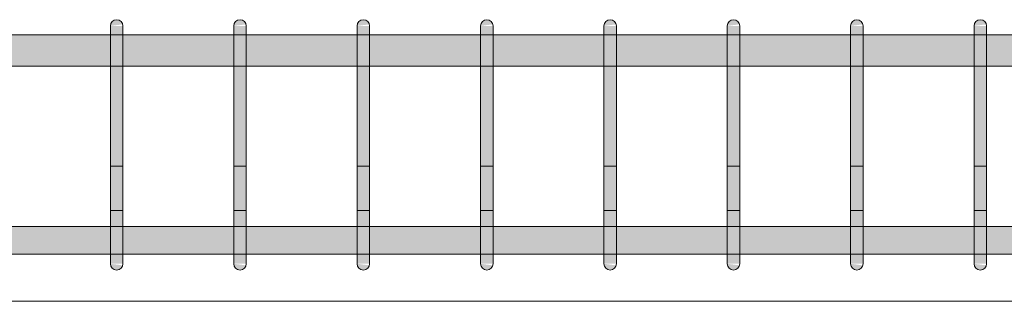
# Model space of a CAD drawing. Header units: millimetres. Extents: x 4307 to 42792, y 1610 to 10025.
# Tile 245 of 256: x 35894 to 36680, y 8670 to 8895. Entities that reach past the tile are written whole.
import ezdxf

# ---------------------------------------------------------------- set-up
doc = ezdxf.new("R2010")
doc.units = ezdxf.units.MM
doc.layers.add('S-BEAM', color=12, linetype='Continuous', lineweight=9)
doc.layers.add('S-RBAR', color=171, linetype='Continuous', lineweight=5)

msp = doc.modelspace()

# ---------------------------------------------------------------- hatches: boundary and pattern name
at = {"layer": 'S-RBAR'}
for points in [[(35966.62, 8890), (35976.45, 8891.29), (35975.95, 8892.5), (35975.16, 8893.54), (35974.12, 8894.33), (35972.92, 8894.83), (35971.62, 8895), (35970.33, 8894.83), (35969.12, 8894.33), (35968.09, 8893.54), (35967.24, 8892.37), (35966.79, 8891.29)], [(36065.14, 8890), (36074.97, 8891.29), (36074.47, 8892.5), (36073.68, 8893.54), (36072.64, 8894.33), (36071.44, 8894.83), (36070.14, 8895), (36068.85, 8894.83), (36067.64, 8894.33), (36066.61, 8893.54), (36065.76, 8892.37), (36065.31, 8891.29)], [(36163.66, 8890), (36173.49, 8891.29), (36172.99, 8892.5), (36172.2, 8893.54), (36171.16, 8894.33), (36169.95, 8894.83), (36168.66, 8895), (36167.37, 8894.83), (36166.16, 8894.33), (36165.13, 8893.54), (36164.27, 8892.37), (36163.83, 8891.29)], [(36262.18, 8890), (36272.01, 8891.29), (36271.51, 8892.5), (36270.71, 8893.54), (36269.68, 8894.33), (36268.47, 8894.83), (36267.18, 8895), (36265.88, 8894.83), (36264.68, 8894.33), (36263.64, 8893.54), (36262.85, 8892.5), (36262.35, 8891.29)], [(36360.7, 8890), (36370.53, 8891.29), (36370.03, 8892.5), (36369.23, 8893.54), (36368.2, 8894.33), (36366.99, 8894.83), (36365.7, 8895), (36364.4, 8894.83), (36363.2, 8894.33), (36362.16, 8893.54), (36361.31, 8892.37), (36360.87, 8891.29)], [(36459.21, 8890), (36469.04, 8891.29), (36468.55, 8892.5), (36467.75, 8893.54), (36466.71, 8894.33), (36465.51, 8894.83), (36464.21, 8895), (36462.92, 8894.83), (36461.71, 8894.33), (36460.68, 8893.54), (36459.83, 8892.37), (36459.39, 8891.29)], [(36557.73, 8890), (36567.56, 8891.29), (36567.06, 8892.5), (36566.27, 8893.54), (36565.23, 8894.33), (36564.03, 8894.83), (36562.73, 8895), (36561.44, 8894.83), (36560.23, 8894.33), (36559.2, 8893.54), (36558.35, 8892.37), (36557.9, 8891.29)], [(36656.25, 8890), (36666.08, 8891.29), (36665.58, 8892.5), (36664.79, 8893.54), (36663.75, 8894.33), (36662.55, 8894.83), (36661.25, 8895), (36659.96, 8894.83), (36658.75, 8894.33), (36657.72, 8893.54), (36656.87, 8892.37), (36656.42, 8891.29)], [(35976.62, 8865), (35976.62, 8890), (35966.62, 8890), (35966.62, 8865)], [(36075.14, 8865), (36075.14, 8890), (36065.14, 8890), (36065.14, 8865)], [(36173.66, 8865), (36173.66, 8890), (36163.66, 8890), (36163.66, 8865)], [(36263.67, 8865), (36272.18, 8865), (36272.01, 8890), (36262.18, 8890), (36262.18, 8865)], [(36370.7, 8865), (36370.7, 8890), (36360.7, 8890), (36360.7, 8865)], [(36469.21, 8865), (36469.21, 8890), (36459.21, 8890), (36459.21, 8865)], [(36567.73, 8865), (36567.73, 8890), (36557.73, 8890), (36557.73, 8865)], [(36666.25, 8865), (36666.25, 8890), (36656.25, 8890), (36656.25, 8865)], [(35976.62, 8725), (35976.62, 8865), (35966.62, 8865), (35966.62, 8725)], [(36075.14, 8725), (36075.14, 8865), (36065.14, 8865), (36065.14, 8725)], [(36173.66, 8725), (36173.66, 8865), (36163.66, 8865), (36163.66, 8725)], [(36262.18, 8725), (36272.18, 8725), (36272.18, 8865), (36262.18, 8865), (36262.18, 8832.02)], [(36370.7, 8725), (36370.7, 8865), (36360.7, 8865), (36360.7, 8725)], [(36469.21, 8725), (36469.21, 8865), (36459.21, 8865), (36459.21, 8725)], [(36567.73, 8725), (36567.73, 8865), (36557.73, 8865), (36557.73, 8725)], [(36666.25, 8725), (36666.25, 8865), (36656.25, 8865), (36656.25, 8725)], [(35976.45, 8700), (35976.62, 8700), (35976.62, 8725), (35966.62, 8725), (35966.62, 8700), (35971.62, 8700)], [(36074.97, 8700), (36075.14, 8700), (36075.14, 8725), (36065.14, 8725), (36065.14, 8700), (36070.14, 8700)], [(36173.49, 8700), (36173.66, 8700), (36173.66, 8725), (36163.66, 8725), (36163.66, 8700), (36168.66, 8700)], [(36267.18, 8700), (36272.18, 8700), (36272.18, 8725), (36262.18, 8725), (36262.18, 8700), (36265.88, 8700)], [(36370.53, 8700), (36370.7, 8700), (36370.7, 8725), (36360.7, 8725), (36360.7, 8700), (36365.7, 8700)], [(36469.04, 8700), (36469.21, 8700), (36469.21, 8725), (36459.21, 8725), (36459.21, 8700), (36464.21, 8700)], [(36567.56, 8700), (36567.73, 8700), (36567.73, 8725), (36557.73, 8725), (36557.73, 8700), (36562.73, 8700)], [(36661.25, 8700), (36666.25, 8700), (36666.25, 8725), (36656.25, 8725), (36656.25, 8700), (36659.96, 8700)], [(35971.62, 8695), (35972.92, 8695.17), (35974.12, 8695.67), (35975.16, 8696.46), (35975.95, 8697.5), (35976.45, 8698.71), (35966.62, 8700), (35966.79, 8698.71), (35967.29, 8697.5), (35968.09, 8696.46), (35969.12, 8695.67), (35970.33, 8695.17)], [(36070.14, 8695), (36071.44, 8695.17), (36072.64, 8695.67), (36073.68, 8696.46), (36074.47, 8697.5), (36074.97, 8698.71), (36065.14, 8700), (36065.31, 8698.71), (36065.81, 8697.5), (36066.61, 8696.46), (36067.64, 8695.67), (36068.85, 8695.17)], [(36168.66, 8695), (36169.95, 8695.17), (36171.16, 8695.67), (36172.2, 8696.46), (36172.99, 8697.5), (36173.49, 8698.71), (36163.66, 8700), (36163.83, 8698.71), (36164.33, 8697.5), (36165.13, 8696.46), (36166.16, 8695.67), (36167.37, 8695.17)], [(36267.18, 8695), (36268.47, 8695.17), (36269.68, 8695.67), (36270.71, 8696.46), (36271.51, 8697.5), (36272.01, 8698.71), (36262.18, 8700), (36262.35, 8698.71), (36262.85, 8697.5), (36263.67, 8696.45), (36264.68, 8695.67), (36265.88, 8695.17)], [(36365.7, 8695), (36366.99, 8695.17), (36368.2, 8695.67), (36369.23, 8696.46), (36370.03, 8697.5), (36370.53, 8698.71), (36360.7, 8700), (36360.87, 8698.71), (36361.37, 8697.5), (36362.16, 8696.46), (36363.2, 8695.67), (36364.4, 8695.17)], [(36464.21, 8695), (36465.51, 8695.17), (36466.71, 8695.67), (36467.75, 8696.46), (36468.55, 8697.5), (36469.04, 8698.71), (36459.21, 8700), (36459.39, 8698.71), (36459.88, 8697.5), (36460.68, 8696.46), (36461.71, 8695.67), (36462.92, 8695.17)], [(36562.73, 8695), (36564.03, 8695.17), (36565.23, 8695.67), (36566.27, 8696.46), (36567.06, 8697.5), (36567.56, 8698.71), (36557.73, 8700), (36557.9, 8698.71), (36558.4, 8697.5), (36559.2, 8696.46), (36560.23, 8695.67), (36561.44, 8695.17)], [(36661.25, 8695), (36662.55, 8695.17), (36663.75, 8695.67), (36664.79, 8696.46), (36665.58, 8697.5), (36666.08, 8698.71), (36656.25, 8700), (36656.61, 8698.26), (36656.92, 8697.5), (36657.72, 8696.46), (36658.75, 8695.67), (36659.96, 8695.17)]]:
    msp.add_hatch(color=7, dxfattribs=at).paths.add_polyline_path(points)
h = msp.add_hatch(color=7, dxfattribs=at)
h.paths.add_polyline_path([(35779.59, 8857.8), (35868.11, 8857.8), (35868.11, 8882.8), (35779.59, 8882.8), (35779.59, 8865)])
h.paths.add_polyline_path([(38077.38, 8857.8), (38077.38, 8882.8), (37887.78, 8882.8), (37887.78, 8857.8), (38010.07, 8857.8)])
h.paths.add_polyline_path([(33127.61, 8857.8), (33311.76, 8857.8), (33311.76, 8882.8), (33127.61, 8882.8)])
h.paths.add_polyline_path([(35671.07, 8857.8), (35671.07, 8882.8), (35582.55, 8882.8), (35582.55, 8857.8), (35652.43, 8857.8)])
h.paths.add_polyline_path([(33321.76, 8857.8), (33511.14, 8857.8), (33511.14, 8882.8), (33321.76, 8882.8), (33321.76, 8865)])
h.paths.add_polyline_path([(35739.75, 8857.8), (35769.59, 8857.8), (35769.59, 8882.8), (35681.07, 8882.8), (35681.07, 8857.8)])
h.paths.add_polyline_path([(37877.78, 8857.8), (37877.78, 8882.8), (37688.18, 8882.8), (37688.18, 8857.8), (37835.43, 8857.8)])
h.paths.add_polyline_path([(33521.14, 8857.8), (33710.52, 8857.8), (33710.52, 8882.8), (33521.14, 8882.8), (33521.14, 8865)])
h.paths.add_polyline_path([(35572.55, 8857.8), (35572.55, 8882.8), (35484.03, 8882.8), (35484.03, 8857.8), (35565.11, 8857.8)])
h.paths.add_polyline_path([(33720.52, 8857.8), (33910.52, 8857.8), (33910.52, 8882.8), (33720.52, 8882.8), (33720.52, 8865)])
h.paths.add_polyline_path([(35878.11, 8857.8), (35966.62, 8857.8), (35966.62, 8882.8), (35878.11, 8882.8), (35878.11, 8865)])
h.paths.add_polyline_path([(37678.18, 8857.8), (37678.18, 8882.8), (37488.57, 8882.8), (37488.57, 8857.8), (37660.79, 8857.8)])
h.paths.add_polyline_path([(33920.52, 8857.8), (33999.63, 8857.8), (33999.63, 8882.8), (33920.52, 8882.8), (33920.52, 8865)])
h.paths.add_polyline_path([(35474.03, 8857.8), (35474.03, 8882.8), (35385.52, 8882.8), (35385.52, 8857.8), (35390.47, 8857.8)])
h.paths.add_polyline_path([(34009.63, 8857.8), (34088.74, 8857.8), (34088.74, 8882.8), (34009.63, 8882.8), (34009.63, 8865)])
h.paths.add_polyline_path([(35375.52, 8857.8), (35375.52, 8882.8), (35285.52, 8882.8), (35285.52, 8857.8), (35303.14, 8857.8)])
h.paths.add_polyline_path([(34098.74, 8857.8), (34177.85, 8857.8), (34177.85, 8882.8), (34098.74, 8882.8), (34098.74, 8865)])
h.paths.add_polyline_path([(35976.62, 8857.8), (36065.14, 8857.8), (36065.14, 8882.8), (35976.62, 8882.8), (35976.62, 8865)])
h.paths.add_polyline_path([(34953.86, 8857.8), (34983.38, 8857.8), (34983.38, 8882.8), (34944.7, 8882.8), (34944.7, 8857.8)])
h.paths.add_polyline_path([(37478.57, 8857.8), (37478.57, 8882.8), (37288.97, 8882.8), (37288.97, 8857.8), (37398.83, 8857.8)])
h.paths.add_polyline_path([(34187.85, 8857.8), (34266.96, 8857.8), (34266.96, 8882.8), (34187.85, 8882.8), (34187.85, 8865)])
h.paths.add_polyline_path([(35275.52, 8857.8), (35275.52, 8882.8), (35236.83, 8882.8), (35236.83, 8857.8), (35259.48, 8857.8)])
h.paths.add_polyline_path([(34276.96, 8857.8), (34356.08, 8857.8), (34356.08, 8882.8), (34276.96, 8882.8), (34276.96, 8865)])
h.paths.add_polyline_path([(37278.97, 8857.8), (37278.97, 8882.8), (37089.37, 8882.8), (37089.37, 8857.8), (37224.19, 8857.8)])
h.paths.add_polyline_path([(34366.08, 8857.8), (34445.19, 8857.8), (34445.19, 8882.8), (34366.08, 8882.8), (34366.08, 8865)])
h.paths.add_polyline_path([(36370.7, 8857.8), (36459.21, 8857.8), (36459.21, 8882.8), (36370.7, 8882.8), (36370.7, 8865)])
h.paths.add_polyline_path([(34993.38, 8857.8), (35032.07, 8857.8), (35032.07, 8882.8), (34993.38, 8882.8), (34993.38, 8865)])
h.paths.add_polyline_path([(35226.83, 8857.8), (35226.83, 8882.8), (35188.14, 8882.8), (35188.14, 8857.8), (35215.82, 8857.8)])
h.paths.add_polyline_path([(34455.19, 8857.8), (34545.19, 8857.8), (34545.19, 8882.8), (34455.19, 8882.8), (34455.19, 8865)])
h.paths.add_polyline_path([(36075.14, 8857.8), (36163.66, 8857.8), (36163.66, 8882.8), (36075.14, 8882.8), (36075.14, 8865)])
h.paths.add_polyline_path([(37079.37, 8857.8), (37079.37, 8882.8), (36889.77, 8882.8), (36889.77, 8857.8), (37049.55, 8857.8)])
h.paths.add_polyline_path([(36350.99, 8857.8), (36360.7, 8857.8), (36360.7, 8882.8), (36272.18, 8882.8), (36272.18, 8857.8)])
h.paths.add_polyline_path([(34555.19, 8857.8), (34593.88, 8857.8), (34593.88, 8882.8), (34555.19, 8882.8), (34555.19, 8865)])
h.paths.add_polyline_path([(35178.14, 8857.8), (35178.14, 8882.8), (35139.45, 8882.8), (35139.45, 8857.8), (35172.16, 8857.8)])
h.paths.add_polyline_path([(34934.7, 8857.8), (34934.7, 8882.8), (34896.01, 8882.8), (34896.01, 8857.8), (34910.2, 8857.8)])
h.paths.add_polyline_path([(34603.88, 8857.8), (34642.56, 8857.8), (34642.56, 8882.8), (34603.88, 8882.8), (34603.88, 8865)])
h.paths.add_polyline_path([(36879.77, 8857.8), (36879.77, 8882.8), (36764.77, 8882.8), (36764.77, 8857.8), (36874.91, 8857.8)])
h.paths.add_polyline_path([(35080.76, 8857.8), (35080.76, 8882.8), (35042.07, 8882.8), (35042.07, 8857.8)])
h.paths.add_polyline_path([(34691.25, 8857.8), (34691.25, 8882.8), (34652.56, 8882.8), (34652.56, 8857.8)])
h.paths.add_polyline_path([(36469.21, 8857.8), (36557.73, 8857.8), (36557.73, 8882.8), (36469.21, 8882.8), (36469.21, 8865)])
h.paths.add_polyline_path([(36173.66, 8857.8), (36262.18, 8857.8), (36262.18, 8882.8), (36173.66, 8882.8), (36173.66, 8865)])
h.paths.add_polyline_path([(34886.01, 8857.8), (34886.01, 8882.8), (34847.32, 8882.8), (34847.32, 8857.8), (34866.54, 8857.8)])
h.paths.add_polyline_path([(36754.77, 8857.8), (36754.77, 8882.8), (36666.25, 8882.8), (36666.25, 8857.8), (36700.27, 8857.8)])
h.paths.add_polyline_path([(34701.25, 8857.8), (34739.94, 8857.8), (34739.94, 8882.8), (34701.25, 8882.8), (34701.25, 8862.19)])
h.paths.add_polyline_path([(35129.45, 8857.8), (35129.45, 8882.8), (35090.76, 8882.8), (35090.76, 8857.8), (35128.5, 8857.8)])
h.paths.add_polyline_path([(34749.94, 8857.8), (34788.63, 8857.8), (34788.63, 8882.8), (34749.94, 8882.8), (34749.94, 8862.19)])
h.paths.add_polyline_path([(36656.25, 8857.8), (36656.25, 8882.8), (36567.73, 8882.8), (36567.73, 8857.8), (36612.95, 8857.8)])
h.paths.add_polyline_path([(34837.32, 8857.8), (34837.32, 8882.8), (34798.63, 8882.8), (34798.63, 8857.8), (34822.88, 8857.8)])
h = msp.add_hatch(color=7, dxfattribs=at)
h.paths.add_polyline_path([(38097.39, 8707.64), (38276.98, 8707.92), (38276.98, 8729.64), (38087.38, 8729.64), (38087.38, 8707.64)])
h.paths.add_polyline_path([(34944.7, 8707.64), (34983.38, 8707.92), (34983.38, 8729.64), (34944.7, 8729.64), (34944.7, 8707.92)])
h.paths.add_polyline_path([(40287.01, 8707.64), (40374.45, 8707.92), (40374.45, 8729.64), (40287.01, 8729.64), (40287.01, 8707.92)])
h.paths.add_polyline_path([(34927.38, 8707.64), (34934.7, 8707.92), (34934.7, 8729.64), (34927.38, 8729.64), (34927.38, 8707.92)])
h.paths.add_polyline_path([(40277.01, 8707.64), (40277.01, 8729.64), (40189.56, 8729.64), (40189.56, 8707.64), (40236.73, 8707.64)])
h.paths.add_polyline_path([(34993.38, 8707.64), (35032.07, 8707.92), (35032.07, 8729.64), (34993.38, 8729.64), (34993.38, 8707.92)])
h.paths.add_polyline_path([(40179.56, 8707.64), (40179.56, 8729.64), (40092.11, 8729.64), (40092.11, 8707.64), (40149.41, 8707.64)])
h.paths.add_polyline_path([(35042.07, 8707.64), (35080.76, 8707.92), (35080.76, 8729.64), (35042.07, 8729.64), (35042.07, 8707.92)])
h.paths.add_polyline_path([(35090.76, 8707.64), (35129.45, 8707.92), (35129.45, 8729.64), (35090.76, 8729.64), (35090.76, 8707.92)])
h.paths.add_polyline_path([(40082.11, 8707.64), (40082.11, 8729.64), (39994.67, 8729.64), (39994.67, 8707.64), (40062.09, 8707.64)])
h.paths.add_polyline_path([(35139.45, 8707.64), (35178.14, 8707.92), (35178.14, 8729.64), (35139.45, 8729.64), (35139.45, 8707.92)])
h.paths.add_polyline_path([(35188.14, 8707.64), (35226.83, 8707.92), (35226.83, 8729.64), (35188.14, 8729.64), (35188.14, 8707.92)])
h.paths.add_polyline_path([(39984.67, 8707.64), (39984.67, 8729.64), (39897.22, 8729.64), (39897.22, 8707.64), (39974.77, 8707.64)])
h.paths.add_polyline_path([(35236.83, 8707.64), (35275.52, 8707.92), (35275.52, 8729.64), (35236.83, 8729.64), (35236.83, 8707.92)])
h.paths.add_polyline_path([(35285.52, 8707.64), (35375.52, 8707.92), (35375.52, 8729.64), (35285.52, 8729.64), (35285.52, 8707.92)])
h.paths.add_polyline_path([(35385.52, 8707.64), (35474.03, 8707.92), (35474.03, 8729.64), (35385.52, 8729.64), (35385.52, 8707.92)])
h.paths.add_polyline_path([(35484.03, 8707.64), (35572.55, 8707.92), (35572.55, 8729.64), (35484.03, 8729.64), (35484.03, 8707.92)])
h.paths.add_polyline_path([(35582.55, 8707.64), (35671.07, 8707.92), (35671.07, 8729.64), (35582.55, 8729.64), (35582.55, 8707.92)])
h.paths.add_polyline_path([(35681.07, 8707.64), (35769.59, 8707.92), (35769.59, 8729.64), (35681.07, 8729.64), (35681.07, 8707.92)])
h.paths.add_polyline_path([(35779.59, 8707.64), (35868.11, 8707.92), (35868.11, 8729.64), (35779.59, 8729.64), (35779.59, 8707.92)])
h.paths.add_polyline_path([(35878.11, 8707.64), (35966.62, 8707.92), (35966.62, 8729.64), (35878.11, 8729.64), (35878.11, 8707.92)])
h.paths.add_polyline_path([(35976.62, 8707.64), (36065.14, 8707.92), (36065.14, 8729.64), (35976.62, 8729.64), (35976.62, 8707.92)])
h.paths.add_polyline_path([(36075.14, 8707.64), (36163.66, 8707.92), (36163.66, 8729.64), (36075.14, 8729.64), (36075.14, 8707.92)])
h.paths.add_polyline_path([(36173.66, 8707.64), (36262.18, 8707.92), (36262.18, 8729.64), (36173.66, 8729.64), (36173.66, 8707.92)])
h.paths.add_polyline_path([(36272.18, 8707.64), (36360.7, 8707.92), (36360.7, 8729.64), (36272.18, 8729.64), (36272.18, 8707.92)])
h.paths.add_polyline_path([(36370.7, 8707.64), (36459.21, 8707.92), (36459.21, 8729.64), (36370.7, 8729.64), (36370.7, 8707.92)])
h.paths.add_polyline_path([(36469.21, 8707.64), (36557.73, 8707.92), (36557.73, 8729.64), (36469.21, 8729.64), (36469.21, 8707.92)])
h.paths.add_polyline_path([(36567.73, 8707.64), (36656.25, 8707.92), (36656.25, 8729.64), (36567.73, 8729.64), (36567.73, 8707.92)])
h.paths.add_polyline_path([(36666.25, 8707.64), (36754.77, 8707.92), (36754.77, 8729.64), (36666.25, 8729.64), (36666.25, 8707.92)])
h.paths.add_polyline_path([(36764.77, 8707.64), (36879.77, 8707.92), (36879.77, 8729.64), (36764.77, 8729.64), (36764.77, 8707.92)])
h.paths.add_polyline_path([(36889.77, 8707.64), (37079.37, 8707.92), (37079.37, 8729.64), (36889.77, 8729.64), (36889.77, 8707.92)])
h.paths.add_polyline_path([(37089.37, 8707.64), (37278.97, 8707.92), (37278.97, 8729.64), (37089.37, 8729.64), (37089.37, 8707.92)])
h.paths.add_polyline_path([(37288.97, 8707.64), (37478.57, 8707.92), (37478.57, 8729.64), (37288.97, 8729.64), (37288.97, 8707.92)])
h.paths.add_polyline_path([(37488.57, 8707.64), (37678.18, 8707.92), (37678.18, 8729.64), (37488.57, 8729.64), (37488.57, 8707.92)])
h.paths.add_polyline_path([(37688.18, 8707.64), (37877.78, 8707.92), (37877.78, 8729.64), (37688.18, 8729.64), (37688.18, 8707.92)])
h.paths.add_polyline_path([(37887.78, 8707.64), (38077.38, 8707.92), (38077.38, 8729.64), (37887.78, 8729.64), (37887.78, 8707.92)])
h.paths.add_polyline_path([(41000.78, 8707.64), (41002.38, 8707.64), (41002.38, 8729.64), (40982.38, 8729.64), (40982.38, 8707.64)])
h.paths.add_polyline_path([(40972.38, 8707.64), (40972.38, 8729.64), (40939.09, 8729.64), (40939.09, 8707.64)])
h.paths.add_polyline_path([(39887.22, 8707.64), (39887.22, 8729.64), (39799.77, 8729.64), (39799.77, 8707.64), (39843.79, 8707.64)])
h.paths.add_polyline_path([(40929.09, 8707.64), (40929.09, 8729.64), (40895.81, 8729.64), (40895.81, 8707.64)])
h.paths.add_polyline_path([(39789.77, 8707.64), (39789.77, 8729.64), (39702.33, 8729.64), (39702.33, 8707.64), (39756.47, 8707.64)])
h.paths.add_polyline_path([(40885.81, 8707.64), (40885.81, 8729.64), (40852.53, 8729.64), (40852.53, 8707.64)])
h.paths.add_polyline_path([(40842.53, 8707.64), (40842.53, 8729.64), (40809.24, 8729.64), (40809.24, 8707.64)])
h.paths.add_polyline_path([(39692.33, 8707.64), (39692.33, 8729.64), (39604.88, 8729.64), (39604.88, 8707.64), (39669.15, 8707.64)])
h.paths.add_polyline_path([(40764.24, 8707.64), (40764.24, 8729.64), (40676.79, 8729.64), (40676.79, 8707.64), (40760.65, 8707.64)])
h.paths.add_polyline_path([(40799.24, 8707.64), (40799.24, 8729.64), (40774.24, 8729.64), (40774.24, 8707.64)])
h.paths.add_polyline_path([(38286.98, 8707.64), (38476.58, 8707.92), (38476.58, 8729.64), (38286.98, 8729.64), (38286.98, 8707.92)])
h.paths.add_polyline_path([(40666.79, 8707.64), (40666.79, 8729.64), (40579.35, 8729.64), (40579.35, 8707.64), (40629.67, 8707.64)])
h.paths.add_polyline_path([(40569.35, 8707.64), (40569.35, 8729.64), (40481.9, 8729.64), (40481.9, 8707.64), (40542.35, 8707.64)])
h.paths.add_polyline_path([(38486.58, 8707.64), (38676.18, 8707.92), (38676.18, 8729.64), (38486.58, 8729.64), (38486.58, 8707.92)])
h.paths.add_polyline_path([(40471.9, 8707.64), (40471.9, 8729.64), (40384.45, 8729.64), (40384.45, 8707.64), (40455.03, 8707.64)])
h.paths.add_polyline_path([(38686.18, 8707.64), (38875.79, 8707.92), (38875.79, 8729.64), (38686.18, 8729.64), (38686.18, 8707.92)])
h.paths.add_polyline_path([(38885.79, 8707.64), (39075.39, 8707.92), (39075.39, 8729.64), (38885.79, 8729.64), (38885.79, 8707.92)])
h.paths.add_polyline_path([(39085.39, 8707.64), (39274.99, 8707.92), (39274.99, 8729.64), (39085.39, 8729.64), (39085.39, 8707.92)])
h.paths.add_polyline_path([(39284.99, 8707.64), (39399.99, 8707.92), (39399.99, 8729.64), (39284.99, 8729.64), (39284.99, 8707.92)])
h.paths.add_polyline_path([(39409.99, 8707.64), (39497.43, 8707.92), (39497.43, 8729.64), (39409.99, 8729.64), (39409.99, 8707.92)])
h.paths.add_polyline_path([(39507.43, 8707.64), (39594.88, 8707.92), (39594.88, 8729.64), (39507.43, 8729.64), (39507.43, 8707.92)])

# ---------------------------------------------------------------- linework, layer by layer
at = {"layer": 'S-BEAM'}
for p, q in [((40977.38, 8670), (35087.38, 8670)), ((35087.38, 8670), (40977.38, 8670))]:
    msp.add_line(p, q, dxfattribs=at)
at = {"layer": 'S-RBAR'}
for p, q in [((35966.62, 8890), (35966.62, 8865)), ((35966.62, 8890), (35966.62, 8865)), ((35976.62, 8890), (35976.62, 8865)), ((35976.62, 8890), (35976.62, 8865)), ((36065.14, 8890), (36065.14, 8865)), ((36065.14, 8890), (36065.14, 8865)), ((36075.14, 8890), (36075.14, 8865)), ((36075.14, 8890), (36075.14, 8865)), ((36163.66, 8890), (36163.66, 8865)), ((36163.66, 8890), (36163.66, 8865)), ((36173.66, 8890), (36173.66, 8865)), ((36173.66, 8890), (36173.66, 8865)), ((36262.18, 8890), (36262.18, 8865)), ((36262.18, 8890), (36262.18, 8865)), ((36272.18, 8890), (36272.18, 8865)), ((36272.18, 8890), (36272.18, 8865)), ((36360.7, 8890), (36360.7, 8865)), ((36360.7, 8890), (36360.7, 8865)), ((36370.7, 8890), (36370.7, 8865)), ((36370.7, 8890), (36370.7, 8865)), ((36459.21, 8890), (36459.21, 8865)), ((36459.21, 8890), (36459.21, 8865)), ((36469.21, 8890), (36469.21, 8865)), ((36469.21, 8890), (36469.21, 8865)), ((36557.73, 8890), (36557.73, 8865)), ((36557.73, 8890), (36557.73, 8865)), ((36567.73, 8890), (36567.73, 8865)), ((36567.73, 8890), (36567.73, 8865)), ((36656.25, 8890), (36656.25, 8865)), ((36656.25, 8890), (36656.25, 8865)), ((36666.25, 8890), (36666.25, 8865)), ((36666.25, 8890), (36666.25, 8865)), ((38077.42, 8882.8), (33127.61, 8882.8)), ((38077.42, 8882.8), (33127.61, 8882.8)), ((38077.42, 8882.8), (33127.61, 8882.8)), ((35966.62, 8725), (35966.62, 8865)), ((35966.62, 8865), (35966.62, 8725)), ((35976.62, 8725), (35976.62, 8865)), ((35976.62, 8865), (35976.62, 8725)), ((36065.14, 8725), (36065.14, 8865)), ((36065.14, 8865), (36065.14, 8725)), ((36075.14, 8725), (36075.14, 8865)), ((36075.14, 8865), (36075.14, 8725)), ((36163.66, 8725), (36163.66, 8865)), ((36163.66, 8865), (36163.66, 8725)), ((36173.66, 8725), (36173.66, 8865)), ((36173.66, 8865), (36173.66, 8725)), ((36262.18, 8725), (36262.18, 8865)), ((36262.18, 8865), (36262.18, 8725)), ((36272.18, 8725), (36272.18, 8865)), ((36272.18, 8865), (36272.18, 8725)), ((36360.7, 8725), (36360.7, 8865)), ((36360.7, 8865), (36360.7, 8725)), ((36370.7, 8725), (36370.7, 8865)), ((36370.7, 8865), (36370.7, 8725)), ((36459.21, 8725), (36459.21, 8865)), ((36459.21, 8865), (36459.21, 8725)), ((36469.21, 8725), (36469.21, 8865)), ((36469.21, 8865), (36469.21, 8725)), ((36557.73, 8725), (36557.73, 8865)), ((36557.73, 8865), (36557.73, 8725)), ((36567.73, 8725), (36567.73, 8865)), ((36567.73, 8865), (36567.73, 8725)), ((36656.25, 8725), (36656.25, 8865)), ((36656.25, 8865), (36656.25, 8725)), ((36666.25, 8725), (36666.25, 8865)), ((36666.25, 8865), (36666.25, 8725)), ((38077.42, 8857.8), (33127.61, 8857.8)), ((38077.42, 8857.8), (33127.61, 8857.8)), ((38077.42, 8857.8), (33127.61, 8857.8)), ((35966.62, 8778.03), (35966.62, 8742.68)), ((35966.62, 8778.03), (35976.62, 8778.03)), ((35976.62, 8778.03), (35976.62, 8742.68)), ((36065.14, 8778.03), (36065.14, 8742.68)), ((36065.14, 8778.03), (36075.14, 8778.03)), ((36075.14, 8778.03), (36075.14, 8742.68)), ((36163.66, 8778.03), (36163.66, 8742.68)), ((36163.66, 8778.03), (36173.66, 8778.03)), ((36173.66, 8778.03), (36173.66, 8742.68)), ((36262.18, 8778.03), (36262.18, 8742.68)), ((36262.18, 8778.03), (36272.18, 8778.03)), ((36272.18, 8778.03), (36272.18, 8742.68)), ((36360.7, 8778.03), (36360.7, 8742.68)), ((36360.7, 8778.03), (36370.7, 8778.03)), ((36370.7, 8778.03), (36370.7, 8742.68)), ((36459.21, 8778.03), (36459.21, 8742.68)), ((36459.21, 8778.03), (36469.21, 8778.03)), ((36469.21, 8778.03), (36469.21, 8742.68)), ((36557.73, 8778.03), (36557.73, 8742.68)), ((36557.73, 8778.03), (36567.73, 8778.03)), ((36567.73, 8778.03), (36567.73, 8742.68)), ((36656.25, 8778.03), (36656.25, 8742.68)), ((36656.25, 8778.03), (36666.25, 8778.03)), ((36666.25, 8778.03), (36666.25, 8742.68)), ((35966.62, 8742.68), (35966.62, 8700)), ((35976.62, 8742.68), (35966.62, 8742.68)), ((35966.62, 8707.32), (35966.62, 8742.68)), ((35976.62, 8742.68), (35976.62, 8700)), ((35976.62, 8707.32), (35976.62, 8742.68)), ((36065.14, 8742.68), (36065.14, 8700)), ((36075.14, 8742.68), (36065.14, 8742.68)), ((36065.14, 8707.32), (36065.14, 8742.68)), ((36075.14, 8742.68), (36075.14, 8700)), ((36075.14, 8707.32), (36075.14, 8742.68)), ((36163.66, 8742.68), (36163.66, 8700)), ((36173.66, 8742.68), (36163.66, 8742.68)), ((36163.66, 8707.32), (36163.66, 8742.68)), ((36173.66, 8742.68), (36173.66, 8700)), ((36173.66, 8707.32), (36173.66, 8742.68)), ((36262.18, 8742.68), (36262.18, 8700)), ((36272.18, 8742.68), (36262.18, 8742.68)), ((36262.18, 8707.32), (36262.18, 8742.68)), ((36272.18, 8742.68), (36272.18, 8700)), ((36272.18, 8707.32), (36272.18, 8742.68)), ((36360.7, 8742.68), (36360.7, 8700)), ((36370.7, 8742.68), (36360.7, 8742.68)), ((36360.7, 8707.32), (36360.7, 8742.68)), ((36370.7, 8742.68), (36370.7, 8700)), ((36370.7, 8707.32), (36370.7, 8742.68)), ((36459.21, 8742.68), (36459.21, 8700)), ((36469.21, 8742.68), (36459.21, 8742.68)), ((36459.21, 8707.32), (36459.21, 8742.68)), ((36469.21, 8742.68), (36469.21, 8700)), ((36469.21, 8707.32), (36469.21, 8742.68)), ((36557.73, 8742.68), (36557.73, 8700)), ((36567.73, 8742.68), (36557.73, 8742.68)), ((36557.73, 8707.32), (36557.73, 8742.68)), ((36567.73, 8742.68), (36567.73, 8700)), ((36567.73, 8707.32), (36567.73, 8742.68)), ((36656.25, 8742.68), (36656.25, 8700)), ((36666.25, 8742.68), (36656.25, 8742.68)), ((36656.25, 8707.32), (36656.25, 8742.68)), ((36666.25, 8742.68), (36666.25, 8700)), ((36666.25, 8707.32), (36666.25, 8742.68)), ((34927.38, 8729.64), (41002.38, 8729.64)), ((34927.38, 8729.64), (41002.38, 8729.64)), ((34927.38, 8729.64), (41002.38, 8729.64)), ((35966.62, 8725), (35966.62, 8700)), ((35966.62, 8725), (35966.62, 8700)), ((35976.62, 8725), (35976.62, 8700)), ((35976.62, 8725), (35976.62, 8707.32)), ((36065.14, 8725), (36065.14, 8700)), ((36065.14, 8725), (36065.14, 8700)), ((36075.14, 8725), (36075.14, 8700)), ((36075.14, 8725), (36075.14, 8707.32)), ((36163.66, 8725), (36163.66, 8700)), ((36163.66, 8725), (36163.66, 8700)), ((36173.66, 8725), (36173.66, 8700)), ((36173.66, 8725), (36173.66, 8707.32)), ((36262.18, 8725), (36262.18, 8700)), ((36262.18, 8725), (36262.18, 8700)), ((36272.18, 8725), (36272.18, 8700)), ((36272.18, 8725), (36272.18, 8707.32)), ((36360.7, 8725), (36360.7, 8700)), ((36360.7, 8725), (36360.7, 8700)), ((36370.7, 8725), (36370.7, 8700)), ((36370.7, 8725), (36370.7, 8707.32)), ((36459.21, 8725), (36459.21, 8700)), ((36459.21, 8725), (36459.21, 8700)), ((36469.21, 8725), (36469.21, 8700)), ((36469.21, 8725), (36469.21, 8707.32)), ((36557.73, 8725), (36557.73, 8700)), ((36557.73, 8725), (36557.73, 8700)), ((36567.73, 8725), (36567.73, 8700)), ((36567.73, 8725), (36567.73, 8707.32)), ((36656.25, 8725), (36656.25, 8700)), ((36656.25, 8725), (36656.25, 8700)), ((36666.25, 8725), (36666.25, 8700)), ((36666.25, 8725), (36666.25, 8707.32)), ((34927.38, 8707.64), (41002.38, 8707.64)), ((34927.38, 8707.64), (41002.38, 8707.64)), ((34927.38, 8707.64), (41002.38, 8707.64)), ((35966.62, 8707.32), (35966.62, 8700)), ((35976.62, 8707.32), (35976.62, 8700.85)), ((35976.62, 8707.32), (35976.62, 8700.85)), ((36065.14, 8707.32), (36065.14, 8700)), ((36075.14, 8707.32), (36075.14, 8700.85)), ((36075.14, 8707.32), (36075.14, 8700.85)), ((36163.66, 8707.32), (36163.66, 8700)), ((36173.66, 8707.32), (36173.66, 8700.85)), ((36173.66, 8707.32), (36173.66, 8700.85)), ((36262.18, 8707.32), (36262.18, 8700)), ((36272.18, 8707.32), (36272.18, 8700.85)), ((36272.18, 8707.32), (36272.18, 8700.85)), ((36360.7, 8707.32), (36360.7, 8700)), ((36370.7, 8707.32), (36370.7, 8700.85)), ((36370.7, 8707.32), (36370.7, 8700.85)), ((36459.21, 8707.32), (36459.21, 8700)), ((36469.21, 8707.32), (36469.21, 8700.85)), ((36469.21, 8707.32), (36469.21, 8700.85)), ((36557.73, 8707.32), (36557.73, 8700)), ((36567.73, 8707.32), (36567.73, 8700.85)), ((36567.73, 8707.32), (36567.73, 8700.85)), ((36656.25, 8707.32), (36656.25, 8700)), ((36666.25, 8707.32), (36666.25, 8700.85)), ((36666.25, 8707.32), (36666.25, 8700.85))]:
    msp.add_line(p, q, dxfattribs=at)
for centre, start, end in [((35971.62, 8890), 0, 180), ((35971.62, 8890), 0, 180), ((36070.14, 8890), 0, 180), ((36070.14, 8890), 0, 180), ((36168.66, 8890), 0, 180), ((36168.66, 8890), 0, 180), ((36267.18, 8890), 0, 180), ((36267.18, 8890), 0, 180), ((36365.7, 8890), 0, 180), ((36365.7, 8890), 0, 180), ((36464.21, 8890), 0, 180), ((36464.21, 8890), 0, 180), ((36562.73, 8890), 0, 180), ((36562.73, 8890), 0, 180), ((36661.25, 8890), 0, 180), ((36661.25, 8890), 0, 180), ((35971.62, 8700), 180, 0), ((35971.62, 8700), 180, 0), ((35971.62, 8700), 180, 0), ((36070.14, 8700), 180, 0), ((36070.14, 8700), 180, 0), ((36070.14, 8700), 180, 0), ((36168.66, 8700), 180, 360), ((36168.66, 8700), 180, 360), ((36168.66, 8700), 180, 360), ((36267.18, 8700), 180, 360), ((36267.18, 8700), 180, 360), ((36267.18, 8700), 180, 360), ((36365.7, 8700), 180, 360), ((36365.7, 8700), 180, 360), ((36365.7, 8700), 180, 360), ((36464.21, 8700), 180, 0), ((36464.21, 8700), 180, 0), ((36464.21, 8700), 180, 0), ((36562.73, 8700), 180, 0), ((36562.73, 8700), 180, 0), ((36562.73, 8700), 180, 0), ((36661.25, 8700), 180, 0), ((36661.25, 8700), 180, 0), ((36661.25, 8700), 180, 0)]:
    msp.add_arc(centre, 5, start, end, dxfattribs=at)

doc.saveas('drawing.dxf')
